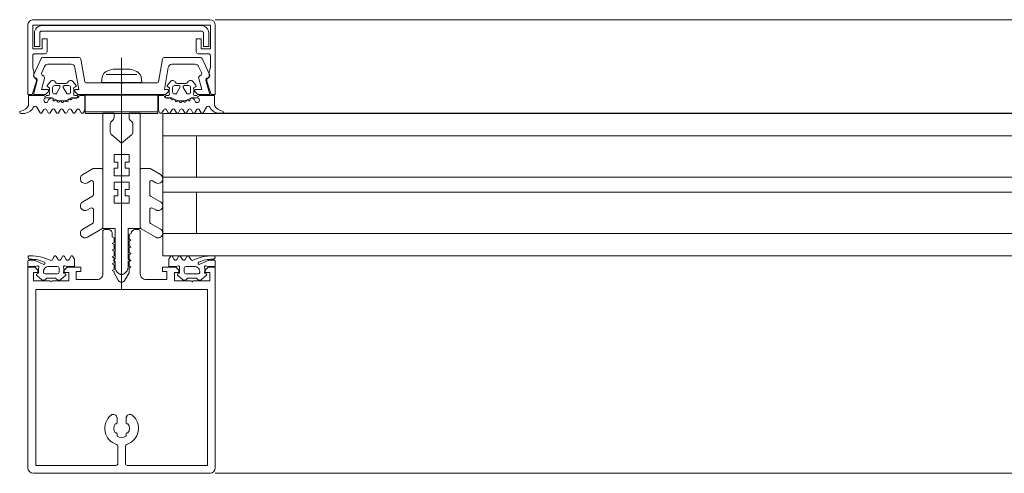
# Model space of a CAD drawing. Header units: centimetres. Extents: x -2424 to 2319, y 5 to 3760.
# Tile 31 of 117: x 299 to 325, y 1111 to 1123. Entities that reach past the tile are written whole.
import ezdxf

# ---------------------------------------------------------------- set-up
doc = ezdxf.new("R2010")
doc.units = ezdxf.units.CM
for name, color, linetype, lineweight in [('A-DETL-GENF', 92, 'Continuous', 9), ('A-GLAZ-CURT', 52, 'Continuous', 13), ('A-GLAZ-CWMG', 51, 'Continuous', 13)]:
    doc.layers.add(name, color=color, linetype=linetype, lineweight=lineweight)

msp = doc.modelspace()

# ---------------------------------------------------------------- linework, layer by layer
at = {"layer": 'A-DETL-GENF', "color": 251, "lineweight": 9, "extrusion": (0, 0, -1)}
for p, q in [((303.727, 1123.326), (299.027, 1123.326)), ((299.252, 1123.17), (303.502, 1123.17)), ((303.512, 1123.02), (299.242, 1123.02)), ((299.032, 1121.86), (299.232, 1122.287)), ((299.057, 1122.416), (299.337, 1122.416)), ((299.277, 1122.316), (300.238, 1122.316)), ((300.287, 1122.274), (300.394, 1121.665)), ((301.377, 1122.31), (301.377, 1116.148)), ((302.359, 1121.665), (302.466, 1122.274)), ((302.516, 1122.316), (303.477, 1122.316)), ((303.417, 1122.416), (303.697, 1122.416)), ((303.522, 1122.287), (303.721, 1121.86)), ((299.322, 1122.078), (299.246, 1121.914)), ((300.035, 1122.136), (299.412, 1122.136)), ((301.152, 1122.009), (301.602, 1122.009)), ((303.341, 1122.136), (302.719, 1122.136)), ((303.508, 1121.914), (303.432, 1122.078)), ((301.784, 1121.861), (300.969, 1121.861)), ((299.399, 1121.58), (299.48, 1121.677)), ((299.537, 1121.516), (299.537, 1121.396)), ((299.707, 1121.566), (299.587, 1121.566)), ((299.64, 1121.361), (299.733, 1121.521)), ((299.662, 1121.625), (299.892, 1121.625)), ((299.821, 1121.521), (299.913, 1121.361)), ((299.967, 1121.566), (299.847, 1121.566)), ((300.017, 1121.396), (300.017, 1121.516)), ((300.073, 1121.677), (300.155, 1121.58)), ((300.424, 1121.641), (301.352, 1121.641)), ((301.402, 1121.641), (302.33, 1121.641)), ((302.68, 1121.677), (302.599, 1121.58)), ((302.737, 1121.396), (302.737, 1121.516)), ((302.787, 1121.566), (302.907, 1121.566)), ((302.933, 1121.521), (302.84, 1121.361)), ((303.092, 1121.625), (302.862, 1121.625)), ((303.113, 1121.361), (303.021, 1121.521)), ((303.047, 1121.566), (303.167, 1121.566)), ((303.217, 1121.516), (303.217, 1121.396)), ((303.355, 1121.58), (303.273, 1121.677)), ((299.367, 1121.305), (299.427, 1121.305)), ((299.495, 1121.245), (299.367, 1121.245)), ((299.587, 1121.346), (299.614, 1121.346)), ((299.939, 1121.346), (299.967, 1121.346)), ((300.128, 1121.305), (300.193, 1121.305)), ((302.626, 1121.305), (302.561, 1121.305)), ((302.814, 1121.346), (302.787, 1121.346)), ((303.167, 1121.346), (303.139, 1121.346)), ((303.258, 1121.245), (303.387, 1121.245)), ((303.387, 1121.305), (303.326, 1121.305)), ((299.201, 1120.843), (299.114, 1120.995)), ((299.401, 1121.135), (299.43, 1121.184)), ((299.549, 1121.202), (299.55, 1121.188)), ((299.591, 1121.166), (299.609, 1121.176)), ((299.655, 1121.159), (299.659, 1121.145)), ((299.709, 1121.133), (299.723, 1121.147)), ((299.772, 1121.142), (299.78, 1121.13)), ((299.831, 1121.131), (299.841, 1121.149)), ((299.89, 1121.156), (299.9, 1121.147)), ((299.949, 1121.161), (299.955, 1121.181)), ((299.997, 1121.2), (300.011, 1121.193)), ((302.756, 1121.2), (302.742, 1121.193)), ((302.804, 1121.161), (302.799, 1121.181)), ((302.864, 1121.156), (302.853, 1121.147)), ((302.922, 1121.131), (302.912, 1121.149)), ((302.981, 1121.142), (302.973, 1121.13)), ((303.044, 1121.133), (303.03, 1121.147)), ((303.099, 1121.159), (303.094, 1121.145)), ((303.163, 1121.166), (303.144, 1121.176)), ((303.205, 1121.202), (303.204, 1121.188)), ((303.352, 1121.135), (303.324, 1121.184)), ((303.552, 1120.843), (303.639, 1120.995)), ((298.778, 1120.827), (298.69, 1120.827)), ((299.304, 1120.927), (299.253, 1120.843)), ((299.422, 1120.843), (299.372, 1120.927)), ((299.523, 1120.927), (299.473, 1120.843)), ((299.641, 1120.843), (299.591, 1120.927)), ((299.743, 1120.928), (299.693, 1120.843)), ((299.861, 1120.843), (299.811, 1120.927)), ((299.963, 1120.928), (299.913, 1120.843)), ((300.081, 1120.843), (300.031, 1120.928)), ((300.18, 1120.924), (300.133, 1120.843)), ((300.302, 1120.842), (300.254, 1120.925)), ((302.451, 1120.842), (302.499, 1120.925)), ((302.573, 1120.924), (302.621, 1120.843)), ((302.672, 1120.843), (302.722, 1120.928)), ((302.79, 1120.928), (302.841, 1120.843)), ((302.892, 1120.843), (302.942, 1120.927)), ((303.011, 1120.928), (303.061, 1120.843)), ((303.112, 1120.843), (303.162, 1120.927)), ((303.23, 1120.927), (303.28, 1120.843)), ((303.332, 1120.843), (303.382, 1120.927)), ((303.45, 1120.927), (303.5, 1120.843)), ((303.976, 1120.827), (304.064, 1120.827)), ((301.076, 1120.327), (301.076, 1120.542)), ((301.676, 1120.327), (301.676, 1120.542)), ((300.615, 1119.352), (300.339, 1119.193)), ((300.826, 1119.359), (300.64, 1119.359)), ((300.876, 1117.788), (300.876, 1119.309)), ((301.876, 1117.788), (301.876, 1119.309)), ((301.926, 1119.359), (302.113, 1119.359)), ((302.138, 1119.352), (302.414, 1119.193)), ((300.464, 1118.976), (300.551, 1119.027)), ((300.626, 1118.983), (300.626, 1118.662)), ((302.126, 1118.983), (302.126, 1118.662)), ((302.289, 1118.976), (302.201, 1119.027)), ((300.601, 1118.619), (300.339, 1118.467)), ((302.151, 1118.619), (302.414, 1118.467)), ((300.464, 1118.251), (300.551, 1118.301)), ((300.626, 1118.258), (300.626, 1117.932)), ((302.126, 1118.258), (302.126, 1117.932)), ((302.289, 1118.251), (302.201, 1118.301)), ((300.601, 1117.889), (300.339, 1117.737)), ((302.151, 1117.889), (302.414, 1117.737)), ((300.464, 1117.521), (300.851, 1117.744)), ((300.876, 1116.546), (300.876, 1117.676)), ((300.926, 1117.726), (301.026, 1117.726)), ((301.742, 1117.726), (301.827, 1117.726)), ((301.876, 1117.676), (301.876, 1116.546)), ((302.289, 1117.521), (301.901, 1117.744)), ((299.005, 1117.025), (298.905, 1117.025)), ((299.581, 1117.012), (299.533, 1116.929)), ((299.682, 1116.929), (299.633, 1117.012)), ((299.801, 1117.012), (299.753, 1116.929)), ((300.023, 1117.012), (299.975, 1116.929)), ((302.731, 1117.012), (302.779, 1116.929)), ((302.952, 1117.012), (303.001, 1116.929)), ((303.072, 1116.929), (303.12, 1117.012)), ((303.172, 1117.012), (303.22, 1116.929)), ((303.748, 1117.025), (303.848, 1117.025)), ((299.027, 1116.907), (298.897, 1116.907)), ((299.289, 1116.8), (299.068, 1116.898)), ((299.472, 1116.907), (299.332, 1116.961)), ((299.902, 1116.929), (299.854, 1117.01)), ((301.191, 1116.932), (301.166, 1116.917)), ((301.166, 1116.9), (301.191, 1116.886)), ((301.201, 1116.868), (301.201, 1116.73)), ((301.551, 1116.868), (301.551, 1116.73)), ((301.561, 1116.932), (301.586, 1116.917)), ((301.586, 1116.9), (301.561, 1116.886)), ((302.852, 1116.929), (302.899, 1117.01)), ((303.281, 1116.907), (303.422, 1116.961)), ((303.465, 1116.8), (303.686, 1116.898)), ((303.726, 1116.907), (303.856, 1116.907)), ((299.117, 1116.498), (299.241, 1116.396)), ((299.156, 1116.568), (299.121, 1116.548)), ((299.334, 1116.546), (299.661, 1116.546)), ((299.66, 1116.745), (299.437, 1116.745)), ((299.707, 1116.587), (299.707, 1116.696)), ((299.754, 1116.396), (299.877, 1116.498)), ((299.874, 1116.548), (299.839, 1116.568)), ((301.301, 1116.557), (301.326, 1116.542)), ((301.451, 1116.557), (301.426, 1116.542)), ((303, 1116.396), (302.876, 1116.498)), ((302.88, 1116.548), (302.915, 1116.568)), ((303.046, 1116.587), (303.046, 1116.696)), ((303.42, 1116.546), (303.093, 1116.546)), ((303.094, 1116.745), (303.316, 1116.745)), ((303.636, 1116.498), (303.512, 1116.396)), ((303.598, 1116.568), (303.633, 1116.548)), ((299.354, 1116.407), (299.362, 1116.417)), ((299.401, 1116.435), (299.593, 1116.435)), ((299.632, 1116.417), (299.64, 1116.407)), ((303.121, 1116.417), (303.113, 1116.407)), ((303.352, 1116.435), (303.16, 1116.435)), ((303.399, 1116.407), (303.391, 1116.417)), ((298.877, 1111.436), (298.877, 1116.036)), ((299.087, 1111.436), (299.087, 1116.036)), ((303.667, 1111.436), (303.667, 1116.036)), ((303.877, 1111.436), (303.877, 1116.036)), ((298.877, 1111.376), (298.877, 1113.026)), ((303.877, 1113.026), (303.877, 1111.375)), ((301.257, 1112.572), (301.257, 1112.698)), ((301.497, 1112.698), (301.497, 1112.572)), ((301.257, 1112.217), (301.257, 1112.278)), ((301.497, 1112.278), (301.497, 1112.217)), ((301.277, 1111.948), (301.277, 1111.486)), ((301.477, 1111.486), (301.477, 1111.948)), ((303.742, 1111.226), (299.027, 1111.226))]:
    msp.add_line(p, q, dxfattribs=at)
at = {"layer": 'A-DETL-GENF', "color": 251, "lineweight": 9, "extrusion": (0, 0, -1), "flags": 128}
for points in [[(-298.877, 1123.176), (-298.877, 1121.326), (-298.987, 1121.326), (-299.103, 1121.684)], [(-299.387, 1122.466), (-299.387, 1122.816), (-299.257, 1122.816), (-299.257, 1122.546), (-299.007, 1122.546), (-299.007, 1123.176), (-303.747, 1123.176), (-303.747, 1122.546), (-303.497, 1122.546), (-303.497, 1122.816), (-303.367, 1122.816), (-303.367, 1122.466)], [(-303.65, 1121.684), (-303.767, 1121.326), (-303.877, 1121.326), (-303.877, 1123.176)], [(-299.192, 1122.97), (-299.192, 1122.61), (-299.052, 1122.61), (-299.052, 1122.97)], [(-303.702, 1122.97), (-303.702, 1122.61), (-303.562, 1122.61), (-303.562, 1122.97)], [(-299.037, 1121.827), (-299.037, 1121.932), (-299.007, 1122.05), (-299.007, 1122.365)], [(-303.747, 1122.366), (-303.747, 1122.05), (-303.717, 1121.932), (-303.717, 1121.827)], [(-302.62, 1122.053), (-302.517, 1121.466), (-302.627, 1121.466), (-302.627, 1121.406), (-302.547, 1121.326), (-300.207, 1121.326), (-300.127, 1121.406), (-300.127, 1121.466), (-300.237, 1121.466), (-300.133, 1122.053)], [(-299.319, 1121.76), (-299.24, 1121.466), (-299.427, 1121.466), (-299.427, 1121.406), (-299.347, 1121.326), (-299.027, 1121.326), (-299.127, 1121.7)], [(-301.897, 1121.799), (-301.917, 1121.646), (-300.837, 1121.646), (-300.857, 1121.799)], [(-303.626, 1121.7), (-303.727, 1121.326), (-303.407, 1121.326), (-303.327, 1121.406), (-303.327, 1121.466), (-303.513, 1121.466), (-303.434, 1121.76)], [(-299.457, 1121.493), (-299.457, 1121.505), (-299.407, 1121.534)], [(-300.147, 1121.534), (-300.097, 1121.505), (-300.097, 1121.493)], [(-302.607, 1121.534), (-302.657, 1121.505), (-302.657, 1121.493)], [(-303.297, 1121.493), (-303.297, 1121.505), (-303.347, 1121.534)], [(-298.897, 1121.036), (-298.897, 1121.305), (-299.307, 1121.305)], [(-300.174, 1121.245), (-300.052, 1121.245), (-300.055, 1121.22), (-300.182, 1121.235)], [(-300.261, 1121.305), (-300.397, 1121.305), (-300.397, 1120.916), (-300.354, 1120.842)], [(-302.492, 1121.305), (-302.357, 1121.305), (-302.357, 1120.916), (-302.399, 1120.842)], [(-302.58, 1121.245), (-302.702, 1121.245), (-302.699, 1121.22), (-302.572, 1121.235)], [(-303.857, 1121.036), (-303.857, 1121.305), (-303.447, 1121.305)], [(-301.176, 1120.715), (-301.176, 1120.829), (-300.876, 1120.829), (-300.876, 1117.759), (-301.201, 1117.759), (-301.201, 1116.949)], [(-301.576, 1120.715), (-301.576, 1120.829), (-301.876, 1120.829), (-301.876, 1117.759), (-301.551, 1117.759), (-301.551, 1116.949)], [(-301.112, 1120.25), (-301.376, 1120.029), (-301.376, 1119.729), (-301.176, 1119.729), (-301.176, 1119.529), (-301.276, 1119.529), (-301.276, 1119.363), (-301.176, 1119.363), (-301.176, 1119.163), (-301.376, 1119.163), (-301.376, 1118.996), (-301.176, 1118.996), (-301.176, 1118.796), (-301.276, 1118.796), (-301.276, 1118.629), (-301.176, 1118.629), (-301.176, 1118.429), (-301.376, 1118.429), (-301.376, 1116.529), (-301.376, 1118.429), (-301.576, 1118.429), (-301.576, 1118.629), (-301.476, 1118.629), (-301.476, 1118.796), (-301.576, 1118.796), (-301.576, 1118.996), (-301.376, 1118.996), (-301.376, 1119.163), (-301.576, 1119.163), (-301.576, 1119.363), (-301.476, 1119.363), (-301.476, 1119.529), (-301.576, 1119.529), (-301.576, 1119.729), (-301.376, 1119.729), (-301.376, 1120.029), (-301.64, 1120.25)], [(-301.126, 1117.626), (-301.126, 1117.536), (-301.176, 1117.505), (-301.176, 1117.384), (-301.126, 1117.356), (-301.176, 1117.327), (-301.176, 1117.204), (-301.126, 1117.176), (-301.176, 1117.147), (-301.176, 1117.024), (-301.126, 1116.996), (-301.176, 1116.967), (-301.176, 1116.844), (-301.126, 1116.816), (-301.176, 1116.787), (-301.176, 1116.664), (-301.126, 1116.636), (-301.176, 1116.607), (-301.176, 1116.571), (-301.289, 1116.376)], [(-301.464, 1116.376), (-301.576, 1116.571), (-301.576, 1116.697), (-301.626, 1116.726), (-301.576, 1116.754), (-301.576, 1116.877), (-301.626, 1116.906), (-301.576, 1116.934), (-301.576, 1117.057), (-301.626, 1117.086), (-301.576, 1117.114), (-301.576, 1117.237), (-301.626, 1117.266), (-301.576, 1117.294), (-301.576, 1117.417), (-301.626, 1117.446), (-301.576, 1117.474), (-301.576, 1117.595), (-301.629, 1117.626)], [(-299.865, 1116.759), (-299.916, 1116.746), (-300.117, 1116.746), (-300.117, 1116.938), (-300.075, 1117.012)], [(-302.889, 1116.759), (-302.838, 1116.746), (-302.636, 1116.746), (-302.636, 1116.938), (-302.679, 1117.012)], [(-298.877, 1116.887), (-298.877, 1116.746), (-299.079, 1116.746), (-299.13, 1116.759)], [(-303.876, 1116.887), (-303.876, 1116.746), (-303.675, 1116.746), (-303.624, 1116.759)], [(-298.876, 1115.926), (-298.876, 1116.726), (-299.066, 1116.726), (-299.146, 1116.646), (-299.146, 1116.586), (-299.026, 1116.586), (-299.026, 1116.356), (-299.471, 1116.356)], [(-299.521, 1116.356), (-299.966, 1116.356), (-299.966, 1116.586), (-299.846, 1116.586), (-299.846, 1116.646), (-299.926, 1116.726), (-300.286, 1116.726), (-300.286, 1116.606), (-300.166, 1116.606), (-300.166, 1116.396), (-300.726, 1116.396)], [(-302.026, 1116.396), (-302.586, 1116.396), (-302.586, 1116.606), (-302.466, 1116.606), (-302.466, 1116.726), (-302.826, 1116.726), (-302.906, 1116.646), (-302.906, 1116.586), (-302.786, 1116.586), (-302.786, 1116.356), (-303.231, 1116.356)], [(-303.281, 1116.356), (-303.726, 1116.356), (-303.726, 1116.586), (-303.606, 1116.586), (-303.606, 1116.646), (-303.686, 1116.726), (-303.876, 1116.726), (-303.876, 1115.926)], [(-299.086, 1115.926), (-299.086, 1116.125), (-303.666, 1116.125), (-303.666, 1115.926)], [(-301.227, 1111.436), (-299.087, 1111.436), (-299.087, 1113.026)], [(-303.667, 1113.026), (-303.667, 1111.436), (-301.527, 1111.436)]]:
    msp.add_lwpolyline(points, dxfattribs=at)
for points in [[(-302.347, 1120.866), (-300.407, 1120.866), (-300.407, 1121.316), (-302.347, 1121.316)], [(-302.347, 1120.826), (-300.407, 1120.826), (-300.407, 1120.866), (-302.347, 1120.866)]]:
    msp.add_lwpolyline(points, close=True, dxfattribs=at)
at = {"layer": 'A-DETL-GENF', "color": 251, "lineweight": 9, "extrusion": (0, 0, -1)}
for centre, radius, start, end in [((-299.027, 1123.176), 0.15, 359.9938, 90.0062), ((-303.727, 1123.176), 0.15, 90.0494, 179.9506), ((-299.252, 1122.97), 0.2, 359.9718, 90.0352), ((-303.502, 1122.97), 0.2, 90.0295, 179.9723), ((-299.242, 1122.97), 0.0499, 359.8796, 90.0225), ((-303.512, 1122.97), 0.0501, 90.0875, 179.9336), ((-299.058, 1122.364), 0.0512, 0.5709, 88.6482), ((-299.277, 1122.266), 0.05, 25, 90), ((-299.337, 1122.466), 0.05, 180, 270.0001), ((-300.238, 1122.266), 0.05, 90, 170), ((-302.516, 1122.266), 0.05, 10, 90), ((-303.417, 1122.466), 0.05, 269.9981, 0.0017), ((-303.477, 1122.266), 0.05, 90, 155), ((-303.697, 1122.366), 0.0498, 89.8262, 180.1735), ((-299.412, 1122.036), 0.1, 25, 90), ((-300.035, 1122.036), 0.1, 90, 170), ((-301.377, 1121.116), 0.921, 63.7078, 75.8284), ((-301.377, 1121.117), 0.92, 104.1683, 116.293), ((-302.719, 1122.036), 0.1, 10, 90), ((-303.341, 1122.036), 0.1, 90, 155), ((-299.087, 1121.834), 0.06, 278.4417, 25), ((-299.107, 1121.827), 0.07, 300.0064, 0), ((-299.037, 1121.706), 0.07, 120.0064, 198), ((-299.069, 1121.716), 0.06, 98.4417, 195), ((-299.3, 1121.889), 0.06, 288.8192, 25), ((-299.261, 1121.776), 0.06, 108.8192, 195), ((-301.07, 1121.746), 0.22, 13.9707, 62.728), ((-301.683, 1121.746), 0.22, 117.2746, 166.0268), ((-303.492, 1121.776), 0.06, 345, 71.1808), ((-303.454, 1121.889), 0.06, 155, 251.1808), ((-303.684, 1121.716), 0.06, 345, 81.5583), ((-303.717, 1121.706), 0.07, 342, 59.9983), ((-303.667, 1121.834), 0.06, 155, 261.5583), ((-303.647, 1121.827), 0.07, 180, 239.9983), ((-299.422, 1121.56), 0.03, 300.0049, 39.9897), ((-299.761, 1121.414), 0.314, 345.4979, 14.5021), ((-299.542, 1121.625), 0.08, 39.9967, 157.3844), ((-299.587, 1121.516), 0.05, 359.9899, 90.0101), ((-299.662, 1121.675), 0.05, 270.0003, 337.3776), ((-299.707, 1121.536), 0.03, 89.9936, 210.0024), ((-299.847, 1121.536), 0.03, 330.0027, 90.0013), ((-299.892, 1121.675), 0.05, 202.6209, 270.0012), ((-300.012, 1121.625), 0.08, 22.6228, 139.9969), ((-299.967, 1121.516), 0.05, 90.0092, 179.9908), ((-299.792, 1121.414), 0.314, 165.517, 193.1975), ((-300.132, 1121.56), 0.03, 139.9887, 240.0017), ((-300.424, 1121.671), 0.03, 270, 350), ((-301.377, 1121.646), 0.0256, 192.6804, 347.3196), ((-302.33, 1121.671), 0.03, 190, 270), ((-302.622, 1121.56), 0.03, 299.9983, 40.0113), ((-302.961, 1121.414), 0.314, 346.8025, 14.483), ((-302.742, 1121.625), 0.08, 40.0031, 157.3772), ((-302.787, 1121.516), 0.05, 0.0092, 89.9908), ((-302.862, 1121.675), 0.05, 269.9988, 337.3791), ((-302.907, 1121.536), 0.03, 89.9987, 209.9973), ((-303.047, 1121.536), 0.03, 329.9976, 90.0064), ((-303.092, 1121.675), 0.05, 202.6224, 269.9997), ((-303.212, 1121.625), 0.08, 22.6156, 140.0033), ((-303.167, 1121.516), 0.05, 89.9899, 180.0101), ((-302.993, 1121.414), 0.314, 165.4979, 194.5021), ((-303.332, 1121.56), 0.03, 140.0103, 239.9951), ((-299.367, 1121.18), 0.065, 270, 90), ((-299.337, 1121.305), 0.03, 180, 0), ((-299.427, 1121.335), 0.03, 180.0185, 269.0948), ((-299.516, 1121.134), 0.1, 30.0023, 89.1728), ((-299.495, 1121.195), 0.05, 90, 125.0779), ((-299.515, 1121.2), 0.0339, 89.1783, 176.9975), ((-299.777, 1121.597), 0.44, 234.1588, 305.0779), ((-299.587, 1121.396), 0.05, 269.9897, 0.0103), ((-299.614, 1121.376), 0.03, 209.9936, 270.0121), ((-299.939, 1121.376), 0.03, 269.9893, 330.005), ((-299.967, 1121.396), 0.05, 180.009, 269.991), ((-300.025, 1121.22), 0.03, 180.0112, 296.991), ((-300.052, 1121.215), 0.03, 54.1588, 90), ((-300.128, 1121.335), 0.03, 270, 13.1975), ((-300.174, 1121.278), 0.033, 125.0901, 270), ((-300.182, 1121.285), 0.05, 187.1737, 270.0088), ((-300.261, 1121.275), 0.03, 7.1885, 89.997), ((-302.492, 1121.275), 0.03, 90.003, 172.8115), ((-302.572, 1121.285), 0.05, 269.9912, 352.8263), ((-302.58, 1121.278), 0.033, 270, 54.9099), ((-302.626, 1121.335), 0.03, 166.8025, 270), ((-302.729, 1121.22), 0.03, 243.009, 359.9888), ((-302.702, 1121.215), 0.03, 90, 125.8412), ((-302.977, 1121.597), 0.44, 234.9221, 305.8412), ((-302.787, 1121.396), 0.05, 270.009, 359.991), ((-302.814, 1121.376), 0.03, 209.995, 270.0107), ((-303.139, 1121.376), 0.03, 269.9879, 330.0064), ((-303.167, 1121.396), 0.05, 179.9897, 270.0103), ((-303.238, 1121.2), 0.0339, 3.0025, 90.8217), ((-303.258, 1121.195), 0.05, 54.9221, 90), ((-303.237, 1121.134), 0.1, 90.8272, 149.9977), ((-303.327, 1121.335), 0.03, 270.9052, 359.9815), ((-303.417, 1121.305), 0.03, 180, 0), ((-303.387, 1121.18), 0.065, 90, 270), ((-298.644, 1121.169), 0.286, 207.5921, 261.6433), ((-298.762, 1121.117), 0.291, 205.3637, 260.4545), ((-299.071, 1120.97), 0.05, 25.3637, 150.1649), ((-299.367, 1121.155), 0.04, 209.9937, 270), ((-299.577, 1121.189), 0.0272, 240.011, 356.9853), ((-299.625, 1121.149), 0.0316, 60.007, 161.9967), ((-299.688, 1121.154), 0.03, 225.0005, 342.0009), ((-299.746, 1121.125), 0.0316, 44.991, 147.0104), ((-299.805, 1121.146), 0.03, 210.0003, 326.9985), ((-299.869, 1121.133), 0.0316, 30.0026, 131.9974), ((-299.92, 1121.169), 0.03, 194.9955, 312.0028), ((-299.984, 1121.174), 0.03, 15.0015, 116.9968), ((-302.77, 1121.174), 0.03, 63.0032, 164.9985), ((-302.833, 1121.169), 0.03, 227.9972, 345.0045), ((-302.885, 1121.133), 0.0316, 48.0026, 149.9974), ((-302.948, 1121.146), 0.03, 213.0015, 329.9997), ((-303.008, 1121.125), 0.0316, 32.9896, 135.009), ((-303.066, 1121.154), 0.03, 197.9991, 314.9995), ((-303.129, 1121.149), 0.0316, 18.0033, 119.993), ((-303.177, 1121.189), 0.0272, 183.0147, 299.989), ((-303.387, 1121.155), 0.04, 270, 330.0063), ((-303.683, 1120.97), 0.05, 29.8351, 154.6363), ((-303.991, 1121.117), 0.291, 279.5455, 334.6363), ((-304.11, 1121.169), 0.286, 278.3567, 332.4079), ((-298.69, 1120.857), 0.03, 269.9022, 81.6433), ((-298.778, 1121.027), 0.2, 260.4545, 269.9022), ((-299.227, 1120.858), 0.03, 210.7154, 330.1649), ((-299.338, 1120.903), 0.0417, 35.132, 144.868), ((-299.447, 1120.858), 0.03, 210.5887, 329.5346), ((-299.557, 1120.904), 0.0415, 35.012, 144.988), ((-299.667, 1120.858), 0.03, 210.1448, 329.5346), ((-299.777, 1120.902), 0.043, 37.8436, 143.8234), ((-299.887, 1120.858), 0.03, 210.3449, 329.5346), ((-299.997, 1120.904), 0.0419, 35.4665, 144.6999), ((-300.107, 1120.858), 0.03, 210.3446, 329.7685), ((-300.218, 1120.905), 0.0416, 26.9541, 151.568), ((-300.328, 1120.856), 0.03, 209.7965, 330.132), ((-301.076, 1120.715), 0.1, 180, 240), ((-301.676, 1120.715), 0.1, 300, 0), ((-302.425, 1120.856), 0.03, 209.868, 330.2035), ((-302.536, 1120.905), 0.0416, 28.432, 153.0459), ((-302.646, 1120.858), 0.03, 210.2315, 329.6554), ((-302.756, 1120.904), 0.0419, 35.3001, 144.5335), ((-302.866, 1120.858), 0.03, 210.4654, 329.6551), ((-302.977, 1120.902), 0.043, 36.1766, 142.1564), ((-303.086, 1120.858), 0.03, 210.4654, 329.8552), ((-303.196, 1120.904), 0.0415, 35.012, 144.988), ((-303.306, 1120.858), 0.03, 210.4654, 329.4113), ((-303.416, 1120.903), 0.0417, 35.132, 144.868), ((-303.526, 1120.858), 0.03, 209.8351, 329.2846), ((-303.976, 1121.027), 0.2, 270.0978, 279.5455), ((-304.064, 1120.857), 0.03, 98.3567, 270.0978), ((-301.176, 1120.542), 0.1, 0, 60), ((-301.576, 1120.542), 0.1, 120, 180), ((-301.176, 1120.327), 0.1, 310, 0), ((-301.576, 1120.327), 0.1, 180, 230), ((-300.401, 1119.084), 0.125, 240, 60), ((-300.64, 1119.309), 0.05, 60, 90), ((-300.826, 1119.309), 0.05, 90, 180), ((-301.926, 1119.309), 0.05, 0, 90), ((-302.113, 1119.309), 0.05, 90, 120), ((-302.351, 1119.084), 0.125, 120, 300), ((-300.576, 1118.983), 0.05, 60, 180), ((-302.176, 1118.983), 0.05, 0, 120), ((-300.576, 1118.662), 0.05, 180, 240), ((-302.176, 1118.662), 0.05, 300, 0), ((-300.401, 1118.359), 0.125, 240, 60), ((-302.351, 1118.359), 0.125, 120, 300), ((-300.576, 1118.258), 0.05, 60, 180), ((-302.176, 1118.258), 0.05, 0, 120), ((-300.576, 1117.932), 0.05, 180, 240), ((-302.176, 1117.932), 0.05, 300, 0), ((-300.401, 1117.629), 0.125, 240, 60), ((-300.826, 1117.788), 0.05, 180, 240), ((-300.926, 1117.676), 0.05, 359.9899, 90.0101), ((-301.026, 1117.626), 0.0999, 89.9704, 180.0296), ((-301.752, 1117.6), 0.126, 11.5693, 85.5931), ((-301.826, 1117.676), 0.05, 90.9313, 179.9852), ((-301.926, 1117.788), 0.05, 300, 0), ((-302.351, 1117.629), 0.125, 120, 300), ((-298.905, 1117.005), 0.02, 14.6036, 90), ((-298.979, 1116.028), 0.997, 91.4989, 110.69), ((-299.607, 1116.997), 0.03, 30.0871, 149.9129), ((-299.827, 1116.997), 0.0299, 30.122, 155.064), ((-300.049, 1116.997), 0.0301, 30.1258, 149.8742), ((-302.705, 1116.997), 0.0301, 30.1258, 149.8742), ((-302.926, 1116.997), 0.0299, 24.936, 149.878), ((-303.146, 1116.997), 0.03, 30.0871, 149.9129), ((-303.774, 1116.028), 0.997, 69.31, 88.5011), ((-303.848, 1117.005), 0.02, 90, 165.3964), ((-298.897, 1116.887), 0.02, 0.0007, 89.9993), ((-298.943, 1116.995), 0.059, 268.5974, 14.6036), ((-298.951, 1116.003), 0.933, 89.587, 113.0035), ((-299.027, 1116.807), 0.1, 90.0001, 114), ((-299.138, 1116.73), 0.03, 75.4027, 194.3746), ((-299.302, 1116.831), 0.0337, 113.0035, 294), ((-299.49, 1116.954), 0.05, 210.069, 290.536), ((-299.717, 1116.947), 0.0402, 207.7922, 332.3701), ((-299.857, 1116.73), 0.03, 345.6254, 104.5942), ((-299.938, 1116.949), 0.0414, 208.176, 331.824), ((-301.171, 1116.909), 0.01, 300.0303, 59.9802), ((-301.181, 1116.949), 0.02, 180, 239.9802), ((-301.181, 1116.868), 0.02, 120.0303, 180), ((-301.571, 1116.949), 0.02, 300.0198, 0), ((-301.571, 1116.868), 0.02, 0, 59.9697), ((-301.581, 1116.909), 0.01, 120.0198, 239.9697), ((-302.815, 1116.949), 0.0414, 208.176, 331.824), ((-302.896, 1116.73), 0.03, 75.4058, 194.3746), ((-303.036, 1116.947), 0.0402, 207.6299, 332.2078), ((-303.264, 1116.954), 0.05, 249.464, 329.931), ((-303.451, 1116.831), 0.0337, 246, 66.9965), ((-303.802, 1116.003), 0.933, 66.9965, 90.413), ((-303.616, 1116.73), 0.03, 345.6254, 104.5973), ((-303.726, 1116.807), 0.1, 66, 89.9999), ((-303.811, 1116.995), 0.059, 165.3964, 271.4026), ((-303.856, 1116.887), 0.02, 90.0007, 179.9993), ((-299.136, 1116.522), 0.03, 308.5798, 59.9915), ((-299.435, 1116.654), 0.277, 346.6587, 14.3746), ((-299.146, 1116.585), 0.02, 166.6587, 240.0171), ((-299.437, 1116.597), 0.148, 352.4164, 90.2404), ((-299.336, 1116.595), 0.0496, 272.7559, 339.6878), ((-299.657, 1116.695), 0.0502, 93.3323, 179.7322), ((-299.658, 1116.595), 0.0499, 189.2263, 266.9893), ((-299.849, 1116.585), 0.02, 299.9847, 13.341), ((-299.56, 1116.654), 0.277, 165.6254, 193.341), ((-299.859, 1116.522), 0.03, 120.0085, 231.4202), ((-300.726, 1116.545), 0.15, 179.9706, 270.0294), ((-301.401, 1116.73), 0.2, 300, 0), ((-301.376, 1116.629), 0.1, 270, 300), ((-301.376, 1116.629), 0.1, 240, 270), ((-301.351, 1116.73), 0.2, 180, 240), ((-302.026, 1116.545), 0.15, 269.9706, 0.0294), ((-302.895, 1116.522), 0.03, 308.5798, 59.9915), ((-303.194, 1116.654), 0.277, 346.659, 14.3746), ((-302.905, 1116.585), 0.02, 166.659, 240.0153), ((-303.096, 1116.695), 0.0502, 0.2678, 86.6677), ((-303.095, 1116.595), 0.0499, 273.0107, 350.7737), ((-303.317, 1116.597), 0.148, 89.7596, 187.5836), ((-303.417, 1116.595), 0.0496, 200.3122, 267.2441), ((-303.608, 1116.585), 0.02, 299.9829, 13.3413), ((-303.319, 1116.654), 0.277, 165.6254, 193.3413), ((-303.618, 1116.522), 0.03, 120.0085, 231.4202), ((-299.292, 1116.457), 0.08, 218.8475, 309.685), ((-299.401, 1116.385), 0.05, 38.8475, 90), ((-299.496, 1116.361), 0.0255, 192.35, 347.65), ((-299.593, 1116.385), 0.05, 90, 141.1528), ((-299.702, 1116.457), 0.08, 230.315, 321.1528), ((-301.376, 1116.424), 0.1, 208.7984, 331.2016), ((-303.051, 1116.457), 0.08, 218.8472, 309.685), ((-303.16, 1116.385), 0.05, 38.8472, 90), ((-303.256, 1116.361), 0.0255, 192.35, 347.65), ((-303.352, 1116.385), 0.05, 90, 141.1525), ((-303.461, 1116.457), 0.08, 230.315, 321.1525), ((-301.377, 1112.425), 0.45, 287.4982, 51.0552), ((-301.157, 1112.698), 0.1, 51.0552, 180), ((-301.377, 1112.425), 0.21, 323.7768, 36.2232), ((-301.227, 1112.572), 0.03, 180, 310.3193), ((-301.597, 1112.698), 0.1, 0, 128.9448), ((-301.527, 1112.572), 0.03, 229.6807, 0), ((-301.377, 1112.425), 0.45, 128.9448, 252.583), ((-301.377, 1112.425), 0.21, 143.7768, 216.2232), ((-301.227, 1112.278), 0.03, 49.6807, 180), ((-301.527, 1112.278), 0.03, 0, 130.3193), ((-301.377, 1112.425), 0.24, 240, 300), ((-301.227, 1111.948), 0.05, 107.4982, 180), ((-301.527, 1111.948), 0.05, 0, 72.583), ((-299.027, 1111.376), 0.15, 270.0003, 359.9997), ((-301.227, 1111.486), 0.05, 180.0077, 269.9923), ((-301.527, 1111.486), 0.05, 269.9791, 0.0209), ((-303.726, 1111.375), 0.15, 180.1055, 263.878)]:
    msp.add_arc(centre, radius, start, end, dxfattribs=at)
at = {"layer": 'A-GLAZ-CURT', "color": 251, "lineweight": 9}
for p, q in [((332.777, 1120.826), (302.477, 1120.826)), ((302.477, 1120.826), (302.477, 1117.026)), ((302.477, 1120.226), (332.777, 1120.226)), ((303.377, 1120.226), (303.377, 1119.126)), ((302.477, 1119.126), (332.777, 1119.126)), ((302.477, 1118.726), (332.777, 1118.726)), ((303.377, 1118.726), (303.377, 1117.626)), ((302.477, 1117.626), (332.777, 1117.626)), ((302.477, 1117.026), (332.777, 1117.026))]:
    msp.add_line(p, q, dxfattribs=at)
at = {"layer": 'A-GLAZ-CWMG', "color": 251, "lineweight": 9}
for p, q in [((331.377, 1123.326), (303.877, 1123.326)), ((331.377, 1120.836), (303.877, 1120.836)), ((303.877, 1111.226), (331.377, 1111.226))]:
    msp.add_line(p, q, dxfattribs=at)

doc.saveas('drawing.dxf')
